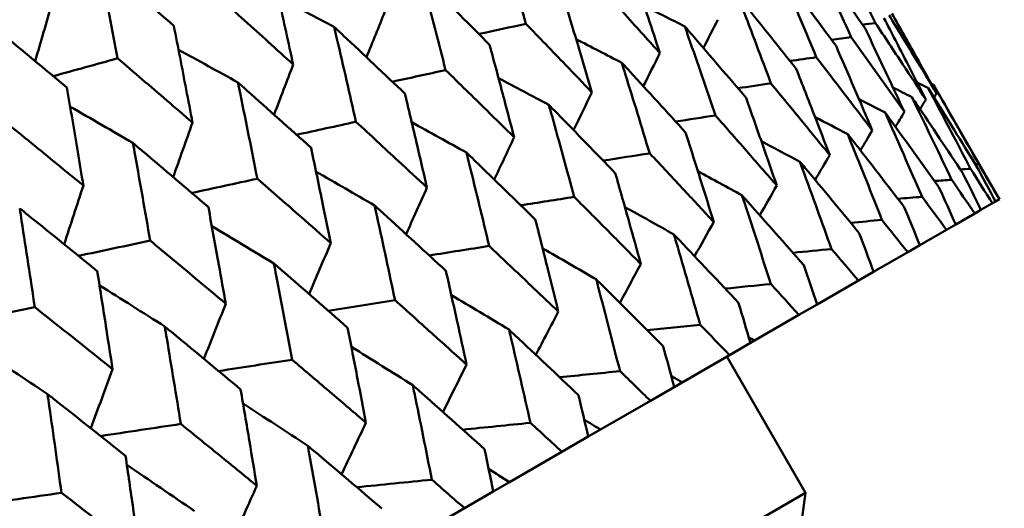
# Model space of a CAD drawing. Header units: millimetres. Extents: x 188 to 1913, y 148 to 2839.
# Tile 91 of 211: x 673.62 to 679.87, y 454.63 to 457.74. Entities that reach past the tile are written whole.
import ezdxf

# ---------------------------------------------------------------- set-up
doc = ezdxf.new("R2010")
doc.units = ezdxf.units.MM
doc.header["$LTSCALE"] = 10
doc.layers.add('Widoczne (ISO)', color=7, linetype='Continuous', lineweight=50)

msp = doc.modelspace()

# ---------------------------------------------------------------- linework, layer by layer
at = {"layer": 'Widoczne (ISO)'}
for p, q in [((679.8423, 456.594), (679.4222, 457.3218)), ((679.7976, 456.5682), (679.8173, 456.5796)), ((679.8416, 456.5936), (679.8173, 456.5796)), ((679.8416, 456.5936), (679.8423, 456.594)), ((679.6855, 456.5035), (679.7246, 456.5261)), ((679.7976, 456.5682), (679.7246, 456.5261)), ((679.6855, 456.5035), (679.5641, 456.4334)), ((679.5056, 456.3996), (679.3363, 456.3019)), ((679.5056, 456.3996), (679.5641, 456.4334)), ((679.2587, 456.2571), (679.3363, 456.3019)), ((679.2587, 456.2571), (679.0422, 456.1321)), ((678.9457, 456.0764), (678.6829, 455.9246)), ((678.9457, 456.0764), (679.0422, 456.1321)), ((678.5679, 455.8582), (678.6829, 455.9246)), ((678.5679, 455.8582), (678.2854, 455.6951)), ((678.1268, 455.6035), (678.2597, 455.6803)), ((678.2854, 455.6951), (678.2597, 455.6803)), ((678.1268, 455.6035), (677.826, 455.4299)), ((678.6103, 454.728), (678.1103, 455.594)), ((677.624, 455.3133), (677.7745, 455.4002)), ((677.826, 455.4299), (677.7745, 455.4002)), ((677.624, 455.3133), (677.3061, 455.1298)), ((677.0617, 454.9887), (677.2291, 455.0853)), ((677.3061, 455.1298), (677.2291, 455.0853)), ((677.0617, 454.9887), (676.728, 454.796)), ((676.728, 454.796), (676.6256, 454.7369)), ((678.6103, 454.728), (647.4334, 436.728)), ((676.442, 454.6309), (676.6256, 454.7369)), ((676.442, 454.6309), (676.0937, 454.4298))]:
    msp.add_line(p, q, dxfattribs=at)
msp.add_circle((644.0056, 478.665), 50, dxfattribs=at)
msp.add_arc((629.1139, 461.8069), 50, 348.93414, 351.86082, dxfattribs=at)
for points, knots in [([(676.6625, 458.2947), (676.6699, 458.2699), (676.6772, 458.2451), (676.7345, 458.0502), (676.7841, 457.8799), (676.833, 457.7092)], [0.07597559, 0.07597559, 0.07597559, 0.07597559, 0.08464777, 0.08464777, 0.14401425, 0.14401425, 0.14401425, 0.14401425]), ([(678.7898, 458.2395), (678.8008, 458.218), (678.8117, 458.1964), (678.9004, 458.0215), (678.9775, 457.8678), (679.054, 457.7139)], [0.0806421, 0.0806421, 0.0806421, 0.0806421, 0.08897282, 0.08897282, 0.14811965, 0.14811965, 0.14811965, 0.14811965]), ([(674.1208, 458.1101), (674.1259, 458.0836), (674.131, 458.057), (674.1705, 457.8505), (674.2045, 457.6703), (674.2379, 457.4897)], [0.07138254, 0.07138254, 0.07138254, 0.07138254, 0.08018544, 0.08018544, 0.13983561, 0.13983561, 0.13983561, 0.13983561]), ([(674.5957, 457.6963), (674.4584, 457.8168), (674.3206, 457.937), (674.1618, 458.0747), (674.1413, 458.0924), (674.1208, 458.1101)], [0.02053386, 0.02053386, 0.02053386, 0.02053386, 0.08016461, 0.08016461, 0.08898694, 0.08898694, 0.08898694, 0.08898694]), ([(677.6845, 457.5225), (677.6596, 457.5987), (677.6345, 457.6748), (677.5716, 457.8646), (677.5336, 457.9782), (677.4953, 458.0916)], [0.03448054, 0.03448054, 0.03448054, 0.03448054, 0.06157222, 0.06157222, 0.10209717, 0.10209717, 0.10209717, 0.10209717]), ([(675.3544, 457.4506), (675.3393, 457.52), (675.3242, 457.5894), (675.2797, 457.7916), (675.2502, 457.9244), (675.2203, 458.0569)], [0.03825175, 0.03825175, 0.03825175, 0.03825175, 0.06160817, 0.06160817, 0.10638617, 0.10638617, 0.10638617, 0.10638617]), ([(678.4495, 458.0431), (678.459, 458.0207), (678.4685, 457.9982), (678.5453, 457.8165), (678.612, 457.6568), (678.6782, 457.4968)], [0.0806421, 0.0806421, 0.0806421, 0.0806421, 0.08897282, 0.08897282, 0.14811965, 0.14811965, 0.14811965, 0.14811965]), ([(676.1685, 458.0095), (676.1752, 457.9843), (676.1818, 457.9591), (676.2338, 457.7611), (676.2786, 457.588), (676.3229, 457.4147)], [0.07597559, 0.07597559, 0.07597559, 0.07597559, 0.08464777, 0.08464777, 0.14401425, 0.14401425, 0.14401425, 0.14401425]), ([(676.6022, 457.576), (676.4768, 457.7024), (676.3508, 457.8285), (676.2057, 457.9727), (676.1871, 457.9911), (676.1685, 458.0095)], [0.02530969, 0.02530969, 0.02530969, 0.02530969, 0.08465152, 0.08465152, 0.09334823, 0.09334823, 0.09334823, 0.09334823]), ([(677.2818, 457.9683), (677.3627, 457.8795), (677.4433, 457.7906), (677.5774, 457.6419), (677.631, 457.5822), (677.6845, 457.5225)], [0.02104899, 0.02104899, 0.02104899, 0.02104899, 0.0615671, 0.0615671, 0.08866561, 0.08866561, 0.08866561, 0.08866561]), ([(674.8922, 457.8675), (674.9939, 457.7764), (675.0953, 457.6852), (675.2491, 457.5461), (675.3018, 457.4983), (675.3544, 457.4506)], [0.01681985, 0.01681985, 0.01681985, 0.01681985, 0.06159108, 0.06159108, 0.08495433, 0.08495433, 0.08495433, 0.08495433]), ([(677.2524, 457.273), (677.2297, 457.3505), (677.2068, 457.4279), (677.1495, 457.6209), (677.1148, 457.7364), (677.0799, 457.8518)], [0.03448054, 0.03448054, 0.03448054, 0.03448054, 0.06157222, 0.06157222, 0.10209717, 0.10209717, 0.10209717, 0.10209717]), ([(678.1789, 457.8869), (678.1877, 457.864), (678.1965, 457.8412), (678.2675, 457.6561), (678.3291, 457.4935), (678.3901, 457.3305)], [0.0806421, 0.0806421, 0.0806421, 0.0806421, 0.08897282, 0.08897282, 0.14811965, 0.14811965, 0.14811965, 0.14811965]), ([(678.5506, 457.4232), (678.4427, 457.559), (678.3343, 457.6944), (678.2098, 457.8487), (678.1944, 457.8678), (678.1789, 457.8869)], [0.02983351, 0.02983351, 0.02983351, 0.02983351, 0.0889495, 0.0889495, 0.09731113, 0.09731113, 0.09731113, 0.09731113]), ([(679.4425, 457.2669), (679.3994, 457.3446), (679.3562, 457.4223), (679.2616, 457.5915), (679.2101, 457.6829), (679.1585, 457.7741)], [0.03078053, 0.03078053, 0.03078053, 0.03078053, 0.06149921, 0.06149921, 0.09773041, 0.09773041, 0.09773041, 0.09773041]), ([(673.9163, 457.3041), (673.7749, 457.4222), (673.6329, 457.54), (673.4694, 457.6749), (673.4484, 457.6923), (673.4273, 457.7097)], [0.02053386, 0.02053386, 0.02053386, 0.02053386, 0.08016461, 0.08016461, 0.08898694, 0.08898694, 0.08898694, 0.08898694]), ([(676.833, 457.7092), (676.9172, 457.6223), (677.0012, 457.5353), (677.1408, 457.3898), (677.1967, 457.3315), (677.2524, 457.273)], [0.02104899, 0.02104899, 0.02104899, 0.02104899, 0.0615671, 0.0615671, 0.08866561, 0.08866561, 0.08866561, 0.08866561]), ([(679.054, 457.7139), (679.1122, 457.6264), (679.1701, 457.5387), (679.2768, 457.3765), (679.3256, 457.302), (679.3742, 457.2274)], [0.02528165, 0.02528165, 0.02528165, 0.02528165, 0.06150593, 0.06150593, 0.09223152, 0.09223152, 0.09223152, 0.09223152]), ([(679.3742, 457.2274), (679.3338, 457.3068), (679.2934, 457.3861), (679.2048, 457.5587), (679.1566, 457.652), (679.1082, 457.7451)], [0.03078053, 0.03078053, 0.03078053, 0.03078053, 0.06149921, 0.06149921, 0.09773041, 0.09773041, 0.09773041, 0.09773041]), ([(679.1404, 457.7637), (679.1953, 457.6743), (679.25, 457.5848), (679.3506, 457.4192), (679.3966, 457.3431), (679.4425, 457.2669)], [0.02528165, 0.02528165, 0.02528165, 0.02528165, 0.06150593, 0.06150593, 0.09223152, 0.09223152, 0.09223152, 0.09223152]), ([(674.7148, 457.0813), (674.7015, 457.1517), (674.688, 457.2221), (674.6485, 457.4272), (674.6222, 457.5618), (674.5957, 457.6963)], [0.03825175, 0.03825175, 0.03825175, 0.03825175, 0.06160817, 0.06160817, 0.10638617, 0.10638617, 0.10638617, 0.10638617]), ([(675.6146, 457.6897), (675.6206, 457.6641), (675.6266, 457.6385), (675.6733, 457.4375), (675.7136, 457.2619), (675.7534, 457.0859)], [0.07597559, 0.07597559, 0.07597559, 0.07597559, 0.08464777, 0.08464777, 0.14401425, 0.14401425, 0.14401425, 0.14401425]), ([(676.0641, 457.2653), (675.934, 457.389), (675.8034, 457.5125), (675.6531, 457.6536), (675.6339, 457.6717), (675.6146, 457.6897)], [0.02530969, 0.02530969, 0.02530969, 0.02530969, 0.08465152, 0.08465152, 0.09334823, 0.09334823, 0.09334823, 0.09334823]), ([(677.8427, 457.6927), (677.8508, 457.6695), (677.8588, 457.6462), (677.9241, 457.4578), (677.9807, 457.2923), (678.0367, 457.1265)], [0.0806421, 0.0806421, 0.0806421, 0.0806421, 0.08897282, 0.08897282, 0.14811965, 0.14811965, 0.14811965, 0.14811965]), ([(678.2316, 457.239), (678.1187, 457.3719), (678.0052, 457.5044), (677.875, 457.6553), (677.8589, 457.674), (677.8427, 457.6927)], [0.02983351, 0.02983351, 0.02983351, 0.02983351, 0.0889495, 0.0889495, 0.09731113, 0.09731113, 0.09731113, 0.09731113]), ([(679.2378, 457.1487), (679.2002, 457.2296), (679.1625, 457.3105), (679.0799, 457.4866), (679.0349, 457.5817), (678.9898, 457.6767)], [0.03078053, 0.03078053, 0.03078053, 0.03078053, 0.06149921, 0.06149921, 0.09773041, 0.09773041, 0.09773041, 0.09773041]), ([(676.7584, 456.9878), (676.7378, 457.0665), (676.7172, 457.1452), (676.6653, 457.3413), (676.6339, 457.4587), (676.6022, 457.576)], [0.03448054, 0.03448054, 0.03448054, 0.03448054, 0.06157222, 0.06157222, 0.10209717, 0.10209717, 0.10209717, 0.10209717]), ([(674.2379, 457.4897), (674.3428, 457.4005), (674.4474, 457.3111), (674.6062, 457.1749), (674.6605, 457.1281), (674.7148, 457.0813)], [0.01681985, 0.01681985, 0.01681985, 0.01681985, 0.06159108, 0.06159108, 0.08495433, 0.08495433, 0.08495433, 0.08495433]), ([(677.4421, 457.4615), (677.4495, 457.4378), (677.4569, 457.4142), (677.5165, 457.2225), (677.5683, 457.0542), (677.6194, 456.8856)], [0.0806421, 0.0806421, 0.0806421, 0.0806421, 0.08897282, 0.08897282, 0.14811965, 0.14811965, 0.14811965, 0.14811965]), ([(677.8479, 457.0175), (677.73, 457.1475), (677.6116, 457.2772), (677.4758, 457.4249), (677.459, 457.4432), (677.4421, 457.4615)], [0.02983351, 0.02983351, 0.02983351, 0.02983351, 0.0889495, 0.0889495, 0.09731113, 0.09731113, 0.09731113, 0.09731113]), ([(678.6782, 457.4968), (678.7957, 457.3443), (678.9125, 457.1914), (679.0303, 457.0358), (679.0321, 457.0334), (679.0339, 457.031)], [0.02528154, 0.02528154, 0.02528154, 0.02528154, 0.09120217, 0.09120217, 0.09223068, 0.09223068, 0.09223068, 0.09223068]), ([(676.3229, 457.4147), (676.4103, 457.3296), (676.4974, 457.2445), (676.6425, 457.1021), (676.7005, 457.045), (676.7584, 456.9878)], [0.02104899, 0.02104899, 0.02104899, 0.02104899, 0.0615671, 0.0615671, 0.08866561, 0.08866561, 0.08866561, 0.08866561]), ([(678.7633, 456.8747), (678.7311, 456.9588), (678.6988, 457.0428), (678.628, 457.2256), (678.5894, 457.3245), (678.5506, 457.4232)], [0.03078053, 0.03078053, 0.03078053, 0.03078053, 0.06149921, 0.06149921, 0.09773041, 0.09773041, 0.09773041, 0.09773041]), ([(675.003, 457.3366), (675.0084, 457.3106), (675.0137, 457.2847), (675.0554, 457.0808), (675.0914, 456.9026), (675.1268, 456.7241)], [0.07597559, 0.07597559, 0.07597559, 0.07597559, 0.08464777, 0.08464777, 0.14401425, 0.14401425, 0.14401425, 0.14401425]), ([(675.4677, 456.9209), (675.3332, 457.0421), (675.1982, 457.163), (675.0428, 457.3013), (675.0229, 457.3189), (675.003, 457.3366)], [0.02530969, 0.02530969, 0.02530969, 0.02530969, 0.08465152, 0.08465152, 0.09334823, 0.09334823, 0.09334823, 0.09334823]), ([(678.3901, 457.3305), (678.4578, 457.2485), (678.5253, 457.1664), (678.6496, 457.0145), (678.7065, 456.9446), (678.7633, 456.8747)], [0.02528165, 0.02528165, 0.02528165, 0.02528165, 0.06150593, 0.06150593, 0.09223152, 0.09223152, 0.09223152, 0.09223152]), ([(674.0213, 456.6809), (674.0095, 456.7522), (673.9976, 456.8235), (673.9629, 457.0313), (673.9397, 457.1678), (673.9163, 457.3041)], [0.03825175, 0.03825175, 0.03825175, 0.03825175, 0.06160817, 0.06160817, 0.10638617, 0.10638617, 0.10638617, 0.10638617]), ([(676.2045, 456.668), (676.186, 456.748), (676.1675, 456.8278), (676.1208, 457.027), (676.0926, 457.1462), (676.0641, 457.2653)], [0.03448054, 0.03448054, 0.03448054, 0.03448054, 0.06157222, 0.06157222, 0.10209717, 0.10209717, 0.10209717, 0.10209717]), ([(679.6941, 456.8078), (679.6014, 456.959), (679.508, 457.1099), (679.4053, 457.2743), (679.3967, 457.2882), (679.388, 457.302)], [0.0297954, 0.0297954, 0.0297954, 0.0297954, 0.09092493, 0.09092493, 0.09655955, 0.09655955, 0.09655955, 0.09655955]), ([(679.388, 457.302), (679.3956, 457.2877), (679.4032, 457.2733), (679.494, 457.1021), (679.5765, 456.9448), (679.6583, 456.7872)], [0.0853813, 0.0853813, 0.0853813, 0.0853813, 0.09097809, 0.09097809, 0.15214536, 0.15214536, 0.15214536, 0.15214536]), ([(679.4222, 457.3218), (679.4303, 457.3077), (679.4384, 457.2936), (679.5351, 457.1258), (679.6231, 456.9717), (679.7104, 456.8172)], [0.0853813, 0.0853813, 0.0853813, 0.0853813, 0.09097809, 0.09097809, 0.15214536, 0.15214536, 0.15214536, 0.15214536]), ([(678.427, 456.6806), (678.3975, 456.7662), (678.3678, 456.8517), (678.3027, 457.0379), (678.2673, 457.1385), (678.2316, 457.239)], [0.03078053, 0.03078053, 0.03078053, 0.03078053, 0.06149921, 0.06149921, 0.09773041, 0.09773041, 0.09773041, 0.09773041]), ([(679.6095, 456.759), (679.5113, 456.9071), (679.4126, 457.0548), (679.3039, 457.2158), (679.2948, 457.2293), (679.2856, 457.2429)], [0.0297954, 0.0297954, 0.0297954, 0.0297954, 0.09092493, 0.09092493, 0.09655955, 0.09655955, 0.09655955, 0.09655955]), ([(679.2856, 457.2429), (679.2927, 457.2283), (679.2998, 457.2136), (679.3847, 457.039), (679.4617, 456.8785), (679.5381, 456.7178)], [0.0853813, 0.0853813, 0.0853813, 0.0853813, 0.09097809, 0.09097809, 0.15214536, 0.15214536, 0.15214536, 0.15214536]), ([(676.9788, 457.194), (676.9856, 457.17), (676.9923, 457.1459), (677.0465, 456.9511), (677.0934, 456.7801), (677.1398, 456.6087)], [0.0806421, 0.0806421, 0.0806421, 0.0806421, 0.08897282, 0.08897282, 0.14811965, 0.14811965, 0.14811965, 0.14811965]), ([(677.401, 456.7595), (677.2783, 456.8867), (677.1551, 457.0136), (677.0139, 457.1582), (676.9964, 457.1761), (676.9788, 457.194)], [0.02983351, 0.02983351, 0.02983351, 0.02983351, 0.0889495, 0.0889495, 0.09731113, 0.09731113, 0.09731113, 0.09731113]), ([(673.5303, 457.0812), (673.6382, 456.9937), (673.7459, 456.9061), (673.9094, 456.7726), (673.9653, 456.7267), (674.0213, 456.6809)], [0.01681985, 0.01681985, 0.01681985, 0.01681985, 0.06159108, 0.06159108, 0.08495433, 0.08495433, 0.08495433, 0.08495433]), ([(675.7534, 457.0859), (675.8439, 457.0026), (675.9342, 456.9193), (676.0844, 456.7799), (676.1445, 456.724), (676.2045, 456.668)], [0.02104899, 0.02104899, 0.02104899, 0.02104899, 0.0615671, 0.0615671, 0.08866561, 0.08866561, 0.08866561, 0.08866561]), ([(678.0367, 457.1265), (678.1075, 457.0463), (678.1781, 456.966), (678.3081, 456.8173), (678.3677, 456.749), (678.427, 456.6806)], [0.02528165, 0.02528165, 0.02528165, 0.02528165, 0.06150593, 0.06150593, 0.09223152, 0.09223152, 0.09223152, 0.09223152]), ([(678.0265, 456.4493), (677.9995, 456.5364), (677.9724, 456.6234), (677.9129, 456.8128), (677.8805, 456.9152), (677.8479, 457.0175)], [0.03078053, 0.03078053, 0.03078053, 0.03078053, 0.06149921, 0.06149921, 0.09773041, 0.09773041, 0.09773041, 0.09773041]), ([(678.878, 457.0076), (678.8842, 456.9924), (678.8903, 456.9772), (678.9634, 456.7957), (679.0297, 456.6292), (679.0954, 456.4622)], [0.0853813, 0.0853813, 0.0853813, 0.0853813, 0.09097809, 0.09097809, 0.15214536, 0.15214536, 0.15214536, 0.15214536]), ([(679.2371, 456.544), (679.1282, 456.6859), (679.0187, 456.8274), (678.8983, 456.9816), (678.8882, 456.9946), (678.878, 457.0076)], [0.0297954, 0.0297954, 0.0297954, 0.0297954, 0.09092493, 0.09092493, 0.09655955, 0.09655955, 0.09655955, 0.09655955]), ([(674.3361, 456.9516), (674.3409, 456.9252), (674.3456, 456.8989), (674.3825, 456.6923), (674.4143, 456.5117), (674.4456, 456.3308)], [0.07597559, 0.07597559, 0.07597559, 0.07597559, 0.08464777, 0.08464777, 0.14401425, 0.14401425, 0.14401425, 0.14401425]), ([(674.8152, 456.5443), (674.6765, 456.663), (674.5373, 456.7815), (674.3771, 456.917), (674.3566, 456.9343), (674.3361, 456.9516)], [0.02530969, 0.02530969, 0.02530969, 0.02530969, 0.08465152, 0.08465152, 0.09334823, 0.09334823, 0.09334823, 0.09334823]), ([(675.5929, 456.3149), (675.5765, 456.396), (675.5599, 456.477), (675.5183, 456.6791), (675.4931, 456.8001), (675.4677, 456.9209)], [0.03448054, 0.03448054, 0.03448054, 0.03448054, 0.06157222, 0.06157222, 0.10209717, 0.10209717, 0.10209717, 0.10209717]), ([(676.4547, 456.8913), (676.4607, 456.8669), (676.4668, 456.8425), (676.5157, 456.6447), (676.5581, 456.471), (676.5999, 456.2969)], [0.0806421, 0.0806421, 0.0806421, 0.0806421, 0.08897282, 0.08897282, 0.14811965, 0.14811965, 0.14811965, 0.14811965]), ([(676.8927, 456.466), (676.7654, 456.5905), (676.6375, 456.7148), (676.491, 456.8563), (676.4728, 456.8738), (676.4547, 456.8913)], [0.02983351, 0.02983351, 0.02983351, 0.02983351, 0.0889495, 0.0889495, 0.09731113, 0.09731113, 0.09731113, 0.09731113]), ([(677.6194, 456.8856), (677.6932, 456.8071), (677.7668, 456.7285), (677.9025, 456.5831), (677.9645, 456.5163), (678.0265, 456.4493)], [0.02528165, 0.02528165, 0.02528165, 0.02528165, 0.06150593, 0.06150593, 0.09223152, 0.09223152, 0.09223152, 0.09223152]), ([(678.9507, 456.3787), (678.8366, 456.5175), (678.7218, 456.656), (678.5957, 456.8069), (678.5851, 456.8196), (678.5744, 456.8323)], [0.0297954, 0.0297954, 0.0297954, 0.0297954, 0.09092493, 0.09092493, 0.09655955, 0.09655955, 0.09655955, 0.09655955]), ([(678.5744, 456.8323), (678.5801, 456.8169), (678.5858, 456.8014), (678.6532, 456.6166), (678.7143, 456.447), (678.7747, 456.277)], [0.0853813, 0.0853813, 0.0853813, 0.0853813, 0.09097809, 0.09097809, 0.15214536, 0.15214536, 0.15214536, 0.15214536]), ([(679.6583, 456.7872), (679.6586, 456.7867), (679.6589, 456.7863), (679.7055, 456.7134), (679.7516, 456.6408), (679.7976, 456.5682)], [0.02951568, 0.02951568, 0.02951568, 0.02951568, 0.02969929, 0.02969929, 0.05939589, 0.05939589, 0.05939589, 0.05939589]), ([(679.8173, 456.5796), (679.7766, 456.6553), (679.7358, 456.7309), (679.6946, 456.8069), (679.6943, 456.8073), (679.6941, 456.8078)], [0, 0, 0, 0, 0.02969567, 0.02969567, 0.02988021, 0.02988021, 0.02988021, 0.02988021]), ([(679.7104, 456.8172), (679.7106, 456.8168), (679.7109, 456.8163), (679.7548, 456.7419), (679.7983, 456.6678), (679.8416, 456.5936)], [0.02951568, 0.02951568, 0.02951568, 0.02951568, 0.02969929, 0.02969929, 0.05939589, 0.05939589, 0.05939589, 0.05939589]), ([(675.1268, 456.7241), (675.2203, 456.6426), (675.3135, 456.5609), (675.4688, 456.4245), (675.5309, 456.3697), (675.5929, 456.3149)], [0.02104899, 0.02104899, 0.02104899, 0.02104899, 0.0615671, 0.0615671, 0.08866561, 0.08866561, 0.08866561, 0.08866561]), ([(677.5632, 456.1819), (677.5387, 456.2704), (677.5141, 456.3588), (677.4601, 456.5514), (677.4307, 456.6555), (677.401, 456.7595)], [0.03078053, 0.03078053, 0.03078053, 0.03078053, 0.06149921, 0.06149921, 0.09773041, 0.09773041, 0.09773041, 0.09773041]), ([(679.5381, 456.7178), (679.5384, 456.7173), (679.5387, 456.7169), (679.588, 456.6455), (679.6368, 456.5746), (679.6855, 456.5035)], [0.02951568, 0.02951568, 0.02951568, 0.02951568, 0.02969929, 0.02969929, 0.05939589, 0.05939589, 0.05939589, 0.05939589]), ([(679.7246, 456.5261), (679.6866, 456.6033), (679.6485, 456.6805), (679.61, 456.758), (679.6097, 456.7585), (679.6095, 456.759)], [0, 0, 0, 0, 0.02969567, 0.02969567, 0.02988021, 0.02988021, 0.02988021, 0.02988021]), ([(679.5641, 456.4334), (679.5288, 456.5122), (679.4933, 456.5909), (679.4574, 456.6699), (679.4572, 456.6704), (679.457, 456.6709)], [0, 0, 0, 0, 0.02969567, 0.02969567, 0.02988021, 0.02988021, 0.02988021, 0.02988021]), ([(677.1398, 456.6087), (677.2166, 456.5319), (677.2931, 456.455), (677.4342, 456.3127), (677.4988, 456.2473), (677.5632, 456.1819)], [0.02528165, 0.02528165, 0.02528165, 0.02528165, 0.06150593, 0.06150593, 0.09223152, 0.09223152, 0.09223152, 0.09223152]), ([(678.599, 456.1756), (678.4797, 456.3115), (678.3598, 456.447), (678.2281, 456.5946), (678.217, 456.6071), (678.2059, 456.6195)], [0.0297954, 0.0297954, 0.0297954, 0.0297954, 0.09092493, 0.09092493, 0.09655955, 0.09655955, 0.09655955, 0.09655955]), ([(678.2059, 456.6195), (678.2111, 456.6038), (678.2162, 456.588), (678.278, 456.4), (678.334, 456.2275), (678.3894, 456.0546)], [0.0853813, 0.0853813, 0.0853813, 0.0853813, 0.09097809, 0.09097809, 0.15214536, 0.15214536, 0.15214536, 0.15214536]), ([(673.6166, 456.5361), (673.6207, 456.5095), (673.6248, 456.4828), (673.6572, 456.2735), (673.6851, 456.0907), (673.7124, 455.9076)], [0.07597559, 0.07597559, 0.07597559, 0.07597559, 0.08464777, 0.08464777, 0.14401425, 0.14401425, 0.14401425, 0.14401425]), ([(674.1094, 456.1368), (673.9667, 456.2532), (673.8234, 456.3693), (673.6587, 456.5022), (673.6376, 456.5192), (673.6166, 456.5361)], [0.02530969, 0.02530969, 0.02530969, 0.02530969, 0.08465152, 0.08465152, 0.09334823, 0.09334823, 0.09334823, 0.09334823]), ([(674.926, 455.9299), (674.9115, 456.0121), (674.8968, 456.0942), (674.8601, 456.2991), (674.8378, 456.4217), (674.8152, 456.5443)], [0.03448054, 0.03448054, 0.03448054, 0.03448054, 0.06157222, 0.06157222, 0.10209717, 0.10209717, 0.10209717, 0.10209717]), ([(675.8716, 456.5547), (675.8771, 456.53), (675.8825, 456.5052), (675.9263, 456.3044), (675.9643, 456.1281), (676.0017, 455.9516)], [0.0806421, 0.0806421, 0.0806421, 0.0806421, 0.08897282, 0.08897282, 0.14811965, 0.14811965, 0.14811965, 0.14811965]), ([(676.325, 456.1382), (676.1932, 456.2602), (676.0608, 456.3819), (675.9092, 456.5204), (675.8904, 456.5376), (675.8716, 456.5547)], [0.02983351, 0.02983351, 0.02983351, 0.02983351, 0.0889495, 0.0889495, 0.09731113, 0.09731113, 0.09731113, 0.09731113]), ([(677.039, 455.8792), (677.017, 455.9691), (676.9948, 456.059), (676.9461, 456.2546), (676.9195, 456.3604), (676.8927, 456.466)], [0.03078053, 0.03078053, 0.03078053, 0.03078053, 0.06149921, 0.06149921, 0.09773041, 0.09773041, 0.09773041, 0.09773041]), ([(679.0954, 456.4622), (679.0958, 456.4618), (679.0961, 456.4614), (679.1507, 456.3931), (679.2047, 456.3251), (679.2587, 456.2571)], [0.02951568, 0.02951568, 0.02951568, 0.02951568, 0.02969929, 0.02969929, 0.05939589, 0.05939589, 0.05939589, 0.05939589]), ([(674.4456, 456.3308), (674.5419, 456.2509), (674.638, 456.1709), (674.798, 456.0372), (674.8621, 455.9836), (674.926, 455.9299)], [0.02104899, 0.02104899, 0.02104899, 0.02104899, 0.0615671, 0.0615671, 0.08866561, 0.08866561, 0.08866561, 0.08866561]), ([(678.1834, 455.9356), (678.059, 456.0686), (677.934, 456.2012), (677.7969, 456.3457), (677.7853, 456.3578), (677.7737, 456.37)], [0.0297954, 0.0297954, 0.0297954, 0.0297954, 0.09092493, 0.09092493, 0.09655955, 0.09655955, 0.09655955, 0.09655955]), ([(677.7737, 456.37), (677.7785, 456.354), (677.7832, 456.338), (677.8395, 456.1469), (677.8905, 455.9714), (677.9409, 455.7956)], [0.0853813, 0.0853813, 0.0853813, 0.0853813, 0.09097809, 0.09097809, 0.15214536, 0.15214536, 0.15214536, 0.15214536]), ([(679.0422, 456.1321), (679.0121, 456.2138), (678.9818, 456.2955), (678.9511, 456.3776), (678.9509, 456.3782), (678.9507, 456.3787)], [0, 0, 0, 0, 0.02969567, 0.02969567, 0.02988021, 0.02988021, 0.02988021, 0.02988021]), ([(676.5999, 456.2969), (676.6794, 456.2218), (676.7588, 456.1465), (676.9051, 456.0073), (676.9721, 455.9433), (677.039, 455.8792)], [0.02528165, 0.02528165, 0.02528165, 0.02528165, 0.06150593, 0.06150593, 0.09223152, 0.09223152, 0.09223152, 0.09223152]), ([(678.7747, 456.277), (678.7751, 456.2766), (678.7754, 456.2762), (678.8326, 456.2094), (678.8892, 456.1429), (678.9457, 456.0764)], [0.02951568, 0.02951568, 0.02951568, 0.02951568, 0.02969929, 0.02969929, 0.05939589, 0.05939589, 0.05939589, 0.05939589]), ([(675.232, 456.1855), (675.2369, 456.1604), (675.2417, 456.1352), (675.2807, 455.9316), (675.3144, 455.7529), (675.3476, 455.5739)], [0.0806421, 0.0806421, 0.0806421, 0.0806421, 0.08897282, 0.08897282, 0.14811965, 0.14811965, 0.14811965, 0.14811965]), ([(675.7001, 455.7775), (675.564, 455.8969), (675.4274, 456.0161), (675.2709, 456.1519), (675.2515, 456.1687), (675.232, 456.1855)], [0.02983351, 0.02983351, 0.02983351, 0.02983351, 0.0889495, 0.0889495, 0.09731113, 0.09731113, 0.09731113, 0.09731113]), ([(678.6829, 455.9246), (678.6552, 456.0078), (678.6275, 456.091), (678.5994, 456.1746), (678.5992, 456.1751), (678.599, 456.1756)], [0, 0, 0, 0, 0.02969567, 0.02969567, 0.02988021, 0.02988021, 0.02988021, 0.02988021]), ([(674.2064, 455.5144), (674.1937, 455.5977), (674.1809, 455.6809), (674.1487, 455.8884), (674.1292, 456.0126), (674.1094, 456.1368)], [0.03448054, 0.03448054, 0.03448054, 0.03448054, 0.06157222, 0.06157222, 0.10209717, 0.10209717, 0.10209717, 0.10209717]), ([(676.456, 455.5426), (676.4363, 455.6339), (676.4164, 455.7251), (676.3728, 455.9236), (676.349, 456.031), (676.325, 456.1382)], [0.03078053, 0.03078053, 0.03078053, 0.03078053, 0.06149921, 0.06149921, 0.09773041, 0.09773041, 0.09773041, 0.09773041]), ([(677.7054, 455.6597), (677.5761, 455.7898), (677.4463, 455.9196), (677.3038, 456.061), (677.2918, 456.0729), (677.2797, 456.0848)], [0.0297954, 0.0297954, 0.0297954, 0.0297954, 0.09092493, 0.09092493, 0.09655955, 0.09655955, 0.09655955, 0.09655955]), ([(677.2797, 456.0848), (677.284, 456.0686), (677.2883, 456.0523), (677.3393, 455.8581), (677.3855, 455.6798), (677.431, 455.5012)], [0.0853813, 0.0853813, 0.0853813, 0.0853813, 0.09097809, 0.09097809, 0.15214536, 0.15214536, 0.15214536, 0.15214536]), ([(678.3894, 456.0546), (678.3897, 456.0541), (678.3901, 456.0537), (678.4498, 455.9884), (678.5089, 455.9233), (678.5679, 455.8582)], [0.02951568, 0.02951568, 0.02951568, 0.02951568, 0.02969929, 0.02969929, 0.05939589, 0.05939589, 0.05939589, 0.05939589]), ([(676.0017, 455.9516), (676.084, 455.878), (676.166, 455.8043), (676.3174, 455.668), (676.3868, 455.6053), (676.456, 455.5426)], [0.02528165, 0.02528165, 0.02528165, 0.02528165, 0.06150593, 0.06150593, 0.09223152, 0.09223152, 0.09223152, 0.09223152]), ([(673.7124, 455.9076), (673.8115, 455.8292), (673.9103, 455.7508), (674.0748, 455.6197), (674.1407, 455.5671), (674.2064, 455.5144)], [0.02104899, 0.02104899, 0.02104899, 0.02104899, 0.0615671, 0.0615671, 0.08866561, 0.08866561, 0.08866561, 0.08866561]), ([(678.2597, 455.6803), (678.2346, 455.765), (678.2093, 455.8496), (678.1837, 455.9346), (678.1835, 455.9351), (678.1834, 455.9356)], [0, 0, 0, 0, 0.02969567, 0.02969567, 0.02988021, 0.02988021, 0.02988021, 0.02988021]), ([(674.5385, 455.785), (674.5427, 455.7596), (674.547, 455.7341), (674.5813, 455.5279), (674.611, 455.3468), (674.6402, 455.1655)], [0.0806421, 0.0806421, 0.0806421, 0.0806421, 0.08897282, 0.08897282, 0.14811965, 0.14811965, 0.14811965, 0.14811965]), ([(675.0206, 455.3851), (674.8803, 455.5022), (674.7396, 455.619), (674.5784, 455.7521), (674.5585, 455.7686), (674.5385, 455.785)], [0.02983351, 0.02983351, 0.02983351, 0.02983351, 0.0889495, 0.0889495, 0.09731113, 0.09731113, 0.09731113, 0.09731113]), ([(675.8164, 455.1734), (675.7989, 455.2659), (675.7813, 455.3584), (675.7426, 455.5598), (675.7215, 455.6687), (675.7001, 455.7775)], [0.03078053, 0.03078053, 0.03078053, 0.03078053, 0.06149921, 0.06149921, 0.09773041, 0.09773041, 0.09773041, 0.09773041]), ([(677.167, 455.3488), (677.033, 455.4762), (676.8984, 455.6032), (676.7508, 455.7417), (676.7383, 455.7534), (676.7259, 455.765)], [0.0297954, 0.0297954, 0.0297954, 0.0297954, 0.09092493, 0.09092493, 0.09655955, 0.09655955, 0.09655955, 0.09655955]), ([(676.7259, 455.765), (676.7297, 455.7485), (676.7336, 455.732), (676.7794, 455.5348), (676.8209, 455.3539), (676.8618, 455.1726)], [0.0853813, 0.0853813, 0.0853813, 0.0853813, 0.09097809, 0.09097809, 0.15214536, 0.15214536, 0.15214536, 0.15214536]), ([(677.9409, 455.7956), (677.9413, 455.7952), (677.9416, 455.7948), (678.0037, 455.7309), (678.0653, 455.6672), (678.1268, 455.6035)], [0.02951568, 0.02951568, 0.02951568, 0.02951568, 0.02969929, 0.02969929, 0.05939589, 0.05939589, 0.05939589, 0.05939589]), ([(677.7745, 455.4002), (677.7518, 455.4862), (677.7289, 455.5722), (677.7057, 455.6586), (677.7056, 455.6591), (677.7054, 455.6597)], [0, 0, 0, 0, 0.02969567, 0.02969567, 0.02988021, 0.02988021, 0.02988021, 0.02988021]), ([(675.3476, 455.5739), (675.4325, 455.5018), (675.5172, 455.4297), (675.6734, 455.2961), (675.745, 455.2348), (675.8164, 455.1734)], [0.02528165, 0.02528165, 0.02528165, 0.02528165, 0.06150593, 0.06150593, 0.09223152, 0.09223152, 0.09223152, 0.09223152]), ([(677.431, 455.5012), (677.4314, 455.5009), (677.4318, 455.5005), (677.4963, 455.4379), (677.5602, 455.3756), (677.624, 455.3133)], [0.02951568, 0.02951568, 0.02951568, 0.02951568, 0.02969929, 0.02969929, 0.05939589, 0.05939589, 0.05939589, 0.05939589]), ([(676.5703, 455.0043), (676.4317, 455.129), (676.2925, 455.2535), (676.14, 455.3891), (676.1271, 455.4005), (676.1142, 455.4119)], [0.0297954, 0.0297954, 0.0297954, 0.0297954, 0.09092493, 0.09092493, 0.09655955, 0.09655955, 0.09655955, 0.09655955]), ([(676.1142, 455.4119), (676.1177, 455.3952), (676.1211, 455.3784), (676.1621, 455.1784), (676.1991, 454.9948), (676.2355, 454.811)], [0.0853813, 0.0853813, 0.0853813, 0.0853813, 0.09097809, 0.09097809, 0.15214536, 0.15214536, 0.15214536, 0.15214536]), ([(673.7936, 455.355), (673.7973, 455.3292), (673.801, 455.3035), (673.831, 455.0947), (673.8568, 454.9114), (673.8822, 454.7279)], [0.0806421, 0.0806421, 0.0806421, 0.0806421, 0.08897282, 0.08897282, 0.14811965, 0.14811965, 0.14811965, 0.14811965]), ([(674.289, 454.9627), (674.1448, 455.0776), (674.0002, 455.1922), (673.8347, 455.3227), (673.8141, 455.3388), (673.7936, 455.355)], [0.02983351, 0.02983351, 0.02983351, 0.02983351, 0.0889495, 0.0889495, 0.09731113, 0.09731113, 0.09731113, 0.09731113]), ([(675.1228, 454.7729), (675.1075, 454.8667), (675.092, 454.9604), (675.058, 455.1645), (675.0394, 455.2749), (675.0206, 455.3851)], [0.03078053, 0.03078053, 0.03078053, 0.03078053, 0.06149921, 0.06149921, 0.09773041, 0.09773041, 0.09773041, 0.09773041]), ([(677.2291, 455.0853), (677.2087, 455.1727), (677.1881, 455.26), (677.1673, 455.3477), (677.1671, 455.3483), (677.167, 455.3488)], [0, 0, 0, 0, 0.02969567, 0.02969567, 0.02988021, 0.02988021, 0.02988021, 0.02988021]), ([(674.6402, 455.1655), (674.7275, 455.0948), (674.8147, 455.0241), (674.9756, 454.8932), (675.0492, 454.8331), (675.1228, 454.7729)], [0.02528165, 0.02528165, 0.02528165, 0.02528165, 0.06150593, 0.06150593, 0.09223152, 0.09223152, 0.09223152, 0.09223152]), ([(676.8618, 455.1726), (676.8622, 455.1722), (676.8626, 455.1719), (676.9294, 455.1106), (676.9956, 455.0497), (677.0617, 454.9887)], [0.02951568, 0.02951568, 0.02951568, 0.02951568, 0.02969929, 0.02969929, 0.05939589, 0.05939589, 0.05939589, 0.05939589]), ([(675.9176, 454.6275), (675.7746, 454.7497), (675.6311, 454.8716), (675.4739, 455.0045), (675.4606, 455.0157), (675.4473, 455.0269)], [0.0297954, 0.0297954, 0.0297954, 0.0297954, 0.09092493, 0.09092493, 0.09655955, 0.09655955, 0.09655955, 0.09655955]), ([(675.4473, 455.0269), (675.4504, 455.0099), (675.4534, 454.9929), (675.4897, 454.7902), (675.5224, 454.6042), (675.5545, 454.4179)], [0.0853813, 0.0853813, 0.0853813, 0.0853813, 0.09097809, 0.09097809, 0.15214536, 0.15214536, 0.15214536, 0.15214536]), ([(674.378, 454.3429), (674.3646, 454.4378), (674.3512, 454.5327), (674.3216, 454.7394), (674.3054, 454.8511), (674.289, 454.9627)], [0.03078053, 0.03078053, 0.03078053, 0.03078053, 0.06149921, 0.06149921, 0.09773041, 0.09773041, 0.09773041, 0.09773041]), ([(676.6256, 454.7369), (676.6074, 454.8255), (676.5891, 454.9141), (676.5705, 455.0032), (676.5704, 455.0037), (676.5703, 455.0043)], [0, 0, 0, 0, 0.02969567, 0.02969567, 0.02988021, 0.02988021, 0.02988021, 0.02988021]), ([(676.2355, 454.811), (676.2359, 454.8106), (676.2363, 454.8103), (676.3053, 454.7503), (676.3737, 454.6906), (676.442, 454.6309)], [0.02951568, 0.02951568, 0.02951568, 0.02951568, 0.02969929, 0.02969929, 0.05939589, 0.05939589, 0.05939589, 0.05939589]), ([(673.8822, 454.7279), (673.9719, 454.6586), (674.0615, 454.5892), (674.2267, 454.4609), (674.3024, 454.4019), (674.378, 454.3429)], [0.02528165, 0.02528165, 0.02528165, 0.02528165, 0.06150593, 0.06150593, 0.09223152, 0.09223152, 0.09223152, 0.09223152])]:
    msp.add_open_spline(points, degree=3, knots=knots, dxfattribs=at)
for points in [[(678.9898, 457.6767), (678.8784, 457.8385), (678.7663, 457.9999), (678.6534, 458.1608)], [(678.6534, 458.1608), (678.7363, 457.9826), (678.8184, 457.8039), (678.8998, 457.6248)], [(678.8036, 457.5693), (678.6864, 457.7277), (678.5684, 457.8856), (678.4495, 458.0431)], [(673.8225, 457.8411), (673.7868, 457.718), (673.7509, 457.5948), (673.7149, 457.4718)], [(675.6146, 457.6897), (675.4968, 457.7519), (675.3789, 457.814), (675.2609, 457.8758)], [(675.9374, 457.7872), (675.8984, 457.6902), (675.8593, 457.5933), (675.8202, 457.4964)], [(677.8427, 457.6927), (677.7571, 457.7358), (677.6715, 457.7787), (677.5858, 457.8215)], [(676.5343, 457.6444), (676.6339, 457.666), (676.7334, 457.6876), (676.833, 457.7092)], [(678.0531, 457.7353), (678.0223, 457.6756), (677.9914, 457.6158), (677.9605, 457.5561)], [(679.054, 457.7139), (679.0265, 457.7104), (678.9989, 457.7069), (678.9714, 457.7034)], [(677.4421, 457.4615), (677.3456, 457.5114), (677.249, 457.5612), (677.1524, 457.6108)], [(678.775, 457.6079), (678.8166, 457.6135), (678.8582, 457.6191), (678.8998, 457.6248)], [(678.8998, 457.6248), (679.0132, 457.4665), (679.1259, 457.3078), (679.2378, 457.1487)], [(675.003, 457.3366), (674.8773, 457.4061), (674.7515, 457.4754), (674.6255, 457.5444)], [(677.6845, 457.5225), (677.6493, 457.4526), (677.6141, 457.3826), (677.5789, 457.3127)], [(679.0339, 457.031), (678.958, 457.2108), (678.8812, 457.3903), (678.8036, 457.5693)], [(673.8297, 457.3763), (673.9658, 457.4141), (674.1018, 457.4519), (674.2379, 457.4897)], [(678.511, 457.4729), (678.5667, 457.4809), (678.6224, 457.4889), (678.6782, 457.4968)], [(675.3544, 457.4506), (675.314, 457.3442), (675.2735, 457.2379), (675.2329, 457.1317)], [(675.9845, 457.341), (676.0973, 457.3656), (676.2101, 457.3901), (676.3229, 457.4147)], [(676.9788, 457.194), (676.8723, 457.2509), (676.7657, 457.3076), (676.6591, 457.3642)], [(678.1803, 457.2993), (678.2502, 457.3097), (678.3202, 457.3201), (678.3901, 457.3305)], [(679.3182, 457.3372), (679.3415, 457.3255), (679.3647, 457.3138), (679.388, 457.302)], [(679.4081, 457.3289), (679.4128, 457.3265), (679.4175, 457.3241), (679.4222, 457.3218)], [(677.2524, 457.273), (677.2135, 457.1932), (677.1745, 457.1133), (677.1355, 457.0335)], [(679.1655, 457.3039), (679.2055, 457.2836), (679.2456, 457.2633), (679.2856, 457.2429)], [(679.4265, 457.2405), (679.4318, 457.2493), (679.4371, 457.2581), (679.4425, 457.2669)], [(679.1154, 457.1446), (679.0601, 457.1731), (679.0048, 457.2014), (678.9495, 457.2298)], [(679.3372, 457.1664), (679.3495, 457.1867), (679.3618, 457.2071), (679.3742, 457.2274)], [(674.3361, 456.9516), (674.2032, 457.0288), (674.0702, 457.1057), (673.9372, 457.1823)], [(679.457, 456.6709), (679.3439, 456.8293), (679.23, 456.9872), (679.1154, 457.1446)], [(679.1154, 457.1446), (679.1945, 456.9666), (679.2727, 456.7882), (679.3502, 456.6093)], [(679.1811, 457.0542), (679.2, 457.0857), (679.2189, 457.1172), (679.2378, 457.1487)], [(674.7148, 457.0813), (674.6739, 456.9658), (674.6328, 456.8504), (674.5917, 456.735)], [(675.3756, 457.0038), (675.5015, 457.0312), (675.6274, 457.0585), (675.7534, 457.0859)], [(676.4547, 456.8913), (676.339, 456.9554), (676.2233, 457.0193), (676.1075, 457.083)], [(677.7841, 457.0878), (677.8683, 457.1007), (677.9525, 457.1136), (678.0367, 457.1265)], [(678.878, 457.0076), (678.8089, 457.0437), (678.7397, 457.0798), (678.6705, 457.1157)], [(679.0339, 457.031), (679.0088, 456.9887), (678.9837, 456.9465), (678.9587, 456.9042)], [(676.7584, 456.9878), (676.7164, 456.8984), (676.6744, 456.8089), (676.6324, 456.7195)], [(678.5744, 456.8323), (678.4927, 456.8759), (678.4108, 456.9194), (678.329, 456.9628)], [(677.3239, 456.8394), (677.4224, 456.8548), (677.5209, 456.8702), (677.6194, 456.8856)], [(678.7633, 456.8747), (678.7325, 456.8221), (678.7017, 456.7694), (678.671, 456.7167)], [(675.8716, 456.5547), (675.7477, 456.6263), (675.6237, 456.6976), (675.4996, 456.7686)], [(678.2059, 456.6195), (678.1125, 456.6705), (678.0192, 456.7213), (677.9257, 456.772)], [(679.6583, 456.7872), (679.6367, 456.7859), (679.615, 456.7846), (679.5934, 456.7833)], [(679.7104, 456.8172), (679.7032, 456.8169), (679.696, 456.8166), (679.6889, 456.8162)], [(674.7099, 456.6343), (674.8489, 456.6642), (674.9878, 456.6942), (675.1268, 456.7241)], [(679.5381, 456.7178), (679.5017, 456.7152), (679.4654, 456.7126), (679.429, 456.71)], [(674.0213, 456.6809), (673.9807, 456.5564), (673.94, 456.432), (673.8993, 456.3076)], [(676.2045, 456.668), (676.1603, 456.5692), (676.116, 456.4705), (676.0716, 456.3717)], [(678.427, 456.6806), (678.3911, 456.6178), (678.3552, 456.5551), (678.3192, 456.4923)], [(676.8014, 456.5552), (676.9142, 456.573), (677.027, 456.5909), (677.1398, 456.6087)], [(679.1964, 456.5969), (679.2477, 456.6011), (679.299, 456.6052), (679.3502, 456.6093)], [(679.3502, 456.6093), (679.4022, 456.5395), (679.454, 456.4696), (679.5056, 456.3996)], [(677.7737, 456.37), (677.6699, 456.4284), (677.566, 456.4866), (677.4619, 456.5446)], [(679.3363, 456.3019), (679.3034, 456.3827), (679.2703, 456.4634), (679.2371, 456.544)], [(678.8964, 456.4447), (678.9627, 456.4505), (679.0291, 456.4564), (679.0954, 456.4622)], [(675.232, 456.1855), (675.1006, 456.2648), (674.9691, 456.3438), (674.8375, 456.4226)], [(678.0265, 456.4493), (677.986, 456.3768), (677.9455, 456.3042), (677.9049, 456.2316)], [(673.99, 456.234), (674.1419, 456.2663), (674.2937, 456.2986), (674.4456, 456.3308)], [(675.5929, 456.3149), (675.5472, 456.207), (675.5014, 456.0991), (675.4556, 455.9913)], [(676.2185, 456.2366), (676.3456, 456.2567), (676.4727, 456.2768), (676.5999, 456.2969)], [(677.2797, 456.0848), (677.1663, 456.1507), (677.0528, 456.2163), (676.9392, 456.2817)], [(678.53, 456.2541), (678.6116, 456.2617), (678.6932, 456.2694), (678.7747, 456.277)], [(677.5632, 456.1819), (677.5188, 456.0998), (677.4744, 456.0177), (677.4299, 455.9356)], [(674.5385, 455.785), (674.4003, 455.8726), (674.2621, 455.9598), (674.1237, 456.0466)], [(678.0987, 456.026), (678.1956, 456.0355), (678.2925, 456.0451), (678.3894, 456.0546)], [(675.5775, 455.8849), (675.7189, 455.9072), (675.8603, 455.9294), (676.0017, 455.9516)], [(676.7259, 455.765), (676.6037, 455.8385), (676.4815, 455.9118), (676.3592, 455.9848)], [(673.2186, 455.8047), (673.3832, 455.839), (673.5478, 455.8733), (673.7124, 455.9076)], [(674.926, 455.9299), (674.8797, 455.813), (674.8334, 455.6963), (674.787, 455.5795)], [(677.039, 455.8792), (676.9914, 455.7878), (676.9438, 455.6965), (676.8961, 455.6051)], [(677.6039, 455.7616), (677.7162, 455.773), (677.8285, 455.7843), (677.9409, 455.7956)], [(678.2854, 455.6951), (678.2733, 455.7022), (678.2611, 455.7094), (678.249, 455.7165)], [(673.7936, 455.355), (673.6495, 455.4512), (673.5052, 455.5471), (673.3608, 455.6426)], [(676.1142, 455.4119), (675.9843, 455.4933), (675.8542, 455.5745), (675.724, 455.6553)], [(674.2064, 455.5144), (674.1606, 455.3888), (674.1147, 455.2633), (674.0686, 455.1378)], [(674.8806, 455.5017), (675.0363, 455.5258), (675.1919, 455.5499), (675.3476, 455.5739)], [(676.456, 455.5426), (676.406, 455.4422), (676.3559, 455.3417), (676.3058, 455.2414)], [(677.0475, 455.4621), (677.1754, 455.4752), (677.3032, 455.4882), (677.431, 455.5012)], [(677.826, 455.4299), (677.8024, 455.4441), (677.7789, 455.4582), (677.7554, 455.4724)], [(675.4473, 455.0269), (675.3103, 455.1166), (675.1732, 455.2059), (675.0359, 455.295)], [(674.1305, 455.0887), (674.3004, 455.1143), (674.4703, 455.1399), (674.6402, 455.1655)], [(675.8164, 455.1734), (675.7648, 455.064), (675.7132, 454.9548), (675.6616, 454.8456)], [(676.4316, 455.1288), (676.575, 455.1434), (676.7184, 455.158), (676.8618, 455.1726)], [(677.3061, 455.1298), (677.272, 455.151), (677.2379, 455.1722), (677.2037, 455.1935)], [(674.7278, 454.6115), (674.5844, 454.7098), (674.441, 454.8078), (674.2974, 454.9055)], [(676.728, 454.796), (676.684, 454.8244), (676.6399, 454.8527), (676.5959, 454.8811)], [(675.1228, 454.7729), (675.0707, 454.6549), (675.0184, 454.537), (674.9661, 454.4191)], [(675.7583, 454.7633), (675.9174, 454.7792), (676.0764, 454.7951), (676.2355, 454.811)], [(673.3299, 454.6477), (673.514, 454.6744), (673.6981, 454.7012), (673.8822, 454.7279)]]:
    msp.add_open_spline(points, degree=3, dxfattribs=at)

doc.saveas('drawing.dxf')
